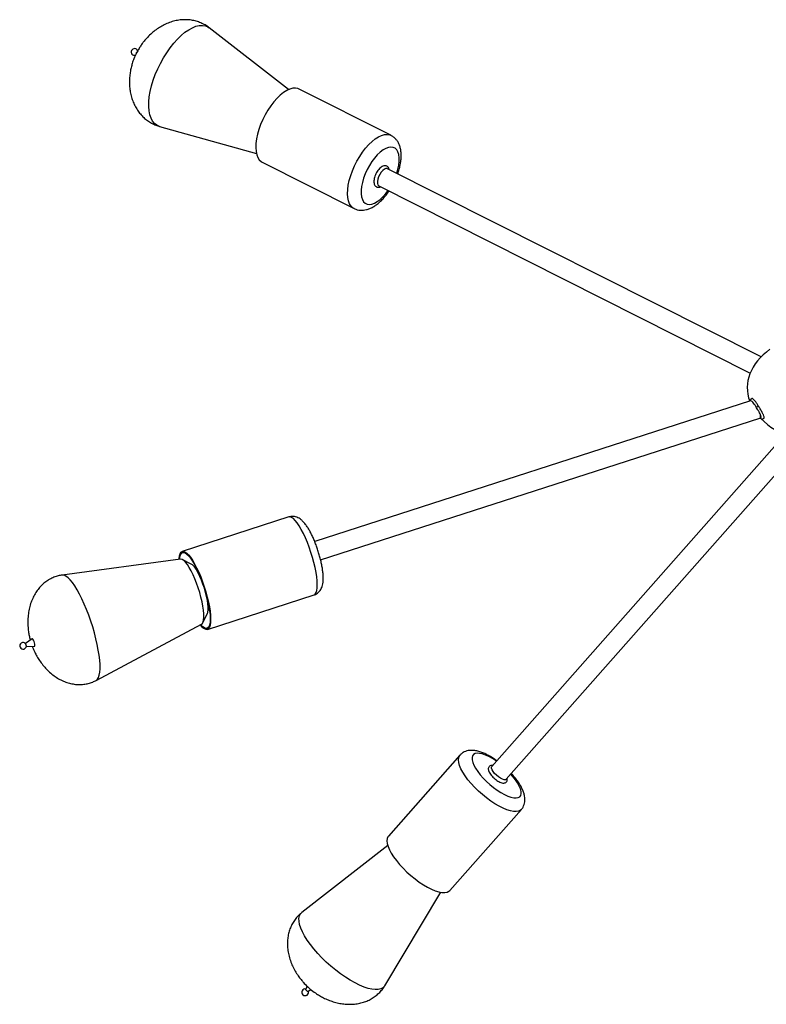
# Model space of a CAD drawing. Header units: millimetres. Extents: x 480 to 865, y 441 to 710.
# Tile 17 of 23: x 785 to 824, y 442 to 493. Entities that reach past the tile are written whole.
import ezdxf

# ---------------------------------------------------------------- set-up
doc = ezdxf.new("R2010")
doc.units = ezdxf.units.MM

msp = doc.modelspace()

# ---------------------------------------------------------------- linework, layer by layer
at = {"color": 7, "linetype": 'Continuous', "lineweight": 25}
for p, q in [((799.052, 489.287), (794.935, 492.486)), ((804.357, 486.912), (799.594, 489.312)), ((792.359, 487.374), (797.38, 485.968)), ((797.626, 485.55), (797.682, 485.517)), ((797.682, 485.517), (802.444, 483.117)), ((823.556, 475.417), (804.181, 485.181)), ((803.731, 484.288), (822.992, 474.581)), ((823.013, 473.142), (800.403, 465.843)), ((800.71, 464.892), (823.494, 472.247)), ((823.496, 472.248), (823.544, 472.267)), ((824.775, 471.367), (809.586, 454.176)), ((810.336, 453.514), (825.745, 470.955)), ((799.063, 467.118), (793.531, 465.332)), ((793.436, 464.938), (787.306, 464.107)), ((793.997, 464.678), (793.534, 464.916)), ((794.229, 464.543), (794.145, 464.546)), ((794.836, 461.288), (800.369, 463.074)), ((794.875, 462.284), (794.941, 462.336)), ((794.596, 461.627), (794.832, 462.091)), ((789.07, 458.642), (794.529, 461.553)), ((785.746, 460.797), (785.397, 460.556)), ((785.445, 460.406), (785.869, 460.415)), ((807.936, 454.762), (804.225, 450.562)), ((807.41, 447.748), (811.12, 451.948)), ((804.189, 450.081), (799.739, 446.607)), ((804.037, 442.809), (806.937, 447.653)), ((800.015, 442.78), (799.945, 442.625)), ((800.061, 442.523), (800.206, 442.611))]:
    msp.add_line(p, q, dxfattribs=at)
at = {"color": 8, "linetype": 'Continuous', "lineweight": 25, "flags": 128}
for points in [[(792.359, 487.374), (792.352, 487.375), (792.216, 487.434), (792.097, 487.524), (791.996, 487.645), (791.914, 487.796), (791.853, 487.974), (791.813, 488.177), (791.795, 488.403), (791.798, 488.649), (791.824, 488.912), (791.871, 489.188), (791.939, 489.474), (792.028, 489.766), (792.135, 490.062), (792.26, 490.356), (792.401, 490.646), (792.557, 490.927), (792.725, 491.196), (792.903, 491.45), (793.089, 491.686), (793.281, 491.9), (793.476, 492.091), (793.672, 492.254), (793.867, 492.389), (794.057, 492.494), (794.241, 492.567), (794.416, 492.608), (794.58, 492.616), (794.731, 492.59), (794.867, 492.532), (794.935, 492.486)], [(802.444, 483.117), (802.388, 483.15), (802.292, 483.24), (802.215, 483.359), (802.158, 483.507), (802.122, 483.681), (802.108, 483.878), (802.116, 484.094), (802.146, 484.326), (802.198, 484.57), (802.27, 484.821), (802.361, 485.076), (802.471, 485.329), (802.596, 485.577), (802.735, 485.816), (802.885, 486.041), (803.044, 486.248), (803.209, 486.434), (803.378, 486.596), (803.547, 486.731), (803.713, 486.836), (803.874, 486.911), (804.027, 486.953), (804.169, 486.961), (804.298, 486.937), (804.357, 486.912)], [(804.655, 484.942), (804.717, 485.155), (804.76, 485.367), (804.783, 485.567), (804.783, 485.75), (804.761, 485.913), (804.718, 486.05), (804.654, 486.16), (804.571, 486.24), (804.47, 486.289), (804.355, 486.304), (804.227, 486.286), (804.09, 486.235), (803.946, 486.153), (803.798, 486.04), (803.651, 485.9), (803.507, 485.736), (803.369, 485.551), (803.241, 485.35), (803.126, 485.137), (803.025, 484.917), (802.942, 484.694), (802.877, 484.474), (802.834, 484.262), (802.812, 484.062), (802.811, 483.879), (802.833, 483.717), (802.876, 483.579), (802.94, 483.469), (803.023, 483.389)], [(803.023, 483.389), (803.124, 483.341), (803.239, 483.325), (803.367, 483.343), (803.504, 483.394), (803.648, 483.477), (803.796, 483.589), (803.943, 483.729), (804.087, 483.893), (804.205, 484.049)], [(800.369, 463.074), (800.375, 463.076), (800.434, 463.117), (800.48, 463.193), (800.513, 463.301), (800.533, 463.439), (800.538, 463.606), (800.53, 463.799), (800.507, 464.013), (800.472, 464.247), (800.423, 464.494), (800.362, 464.752), (800.29, 465.016), (800.208, 465.281), (800.118, 465.544), (800.021, 465.798), (799.919, 466.04), (799.813, 466.267), (799.705, 466.473), (799.598, 466.656), (799.493, 466.812), (799.392, 466.938), (799.296, 467.033), (799.207, 467.095), (799.127, 467.123), (799.063, 467.118)], [(788.205, 463.113), (788.08, 463.338), (787.957, 463.539), (787.835, 463.713), (787.718, 463.857), (787.607, 463.97), (787.502, 464.05), (787.406, 464.096), (787.319, 464.108), (787.306, 464.107)], [(789.07, 458.642), (789.074, 458.644), (789.138, 458.701), (789.191, 458.791), (789.231, 458.914), (789.257, 459.067), (789.269, 459.25), (789.267, 459.459), (789.251, 459.692), (789.222, 459.946), (789.179, 460.218), (789.124, 460.504), (789.056, 460.801), (788.977, 461.105), (788.887, 461.413), (788.789, 461.719), (788.682, 462.022), (788.569, 462.316), (788.451, 462.598), (788.329, 462.865), (788.205, 463.113)], [(811.12, 451.947), (811.073, 451.905), (810.977, 451.859), (810.857, 451.838), (810.713, 451.844), (810.55, 451.875), (810.368, 451.931), (810.173, 452.012), (809.966, 452.116), (809.752, 452.241), (809.534, 452.385), (809.316, 452.545), (809.102, 452.72), (808.895, 452.905), (808.699, 453.098), (808.516, 453.296), (808.352, 453.494), (808.207, 453.69), (808.085, 453.88), (807.988, 454.062), (807.917, 454.231), (807.873, 454.385), (807.858, 454.522), (807.872, 454.638), (807.913, 454.733), (807.935, 454.761)], [(808.821, 454.864), (808.717, 454.845), (808.638, 454.799), (808.586, 454.73), (808.562, 454.637), (808.566, 454.524), (808.599, 454.392), (808.659, 454.245), (808.746, 454.086), (808.857, 453.919), (808.99, 453.746), (809.142, 453.573), (809.309, 453.403), (809.488, 453.239), (809.675, 453.086), (809.866, 452.946), (810.056, 452.824), (810.241, 452.721), (810.417, 452.64), (810.58, 452.583), (810.727, 452.551), (810.853, 452.545), (810.957, 452.565), (811.036, 452.61), (811.088, 452.68), (811.112, 452.772), (811.108, 452.885), (811.075, 453.017), (811.015, 453.164), (810.928, 453.323), (810.817, 453.491), (810.685, 453.663), (810.577, 453.787)], [(809.828, 454.449), (809.809, 454.463), (809.619, 454.585), (809.434, 454.688), (809.257, 454.769), (809.094, 454.826), (808.948, 454.858), (808.821, 454.864)], [(809.596, 454.232), (809.597, 454.232), (809.629, 454.224)], [(801.004, 444.033), (800.775, 444.255), (800.559, 444.483), (800.359, 444.713), (800.178, 444.943), (800.017, 445.169), (799.88, 445.388), (799.767, 445.598), (799.681, 445.796), (799.622, 445.98), (799.59, 446.148), (799.587, 446.296), (799.612, 446.424), (799.666, 446.53), (799.739, 446.607)], [(804.037, 442.809), (804.021, 442.784), (803.94, 442.702), (803.833, 442.644), (803.701, 442.612), (803.545, 442.605), (803.368, 442.624), (803.172, 442.669), (802.96, 442.739), (802.733, 442.833), (802.495, 442.95), (802.248, 443.088), (801.997, 443.246), (801.744, 443.422), (801.492, 443.613), (801.244, 443.818), (801.004, 444.033)]]:
    msp.add_lwpolyline(points, dxfattribs=at)
at = {"color": 7, "linetype": 'Continuous', "lineweight": 25, "flags": 128}
for points in [[(799.594, 489.312), (799.536, 489.337), (799.407, 489.361), (799.265, 489.353), (799.112, 489.311), (798.951, 489.236), (798.784, 489.131), (798.616, 488.996), (798.447, 488.834), (798.282, 488.648), (798.123, 488.441), (797.972, 488.216), (797.833, 487.977), (797.708, 487.729), (797.599, 487.476), (797.507, 487.221), (797.435, 486.97), (797.384, 486.726), (797.354, 486.494), (797.345, 486.278), (797.359, 486.081), (797.395, 485.907), (797.452, 485.759), (797.53, 485.64), (797.626, 485.55)], [(804.181, 485.181), (804.161, 485.189), (804.093, 485.189), (804.015, 485.155), (803.932, 485.09), (803.851, 484.999), (803.778, 484.888), (803.718, 484.766), (803.676, 484.641), (803.654, 484.524), (803.655, 484.422), (803.678, 484.343), (803.722, 484.293), (803.731, 484.288)], [(793.364, 464.928), (793.367, 464.967), (793.387, 465.105), (793.42, 465.213), (793.466, 465.289), (793.525, 465.33), (793.595, 465.337), (793.674, 465.309), (793.763, 465.247), (793.859, 465.152), (793.96, 465.026), (794.065, 464.87), (794.173, 464.687), (794.28, 464.481), (794.386, 464.254), (794.488, 464.012), (794.585, 463.757), (794.675, 463.495), (794.757, 463.23), (794.829, 462.966), (794.89, 462.708), (794.939, 462.46), (794.975, 462.227), (794.997, 462.013), (795.005, 461.82), (795, 461.653), (794.98, 461.514), (794.947, 461.407), (794.901, 461.331), (794.842, 461.29), (794.772, 461.283), (794.692, 461.311), (794.604, 461.373), (794.508, 461.468), (794.465, 461.519)], [(793.391, 464.931), (793.409, 465.055), (793.441, 465.16), (793.486, 465.233), (793.543, 465.273), (793.611, 465.28), (793.689, 465.253), (793.775, 465.193), (793.868, 465.1), (793.967, 464.977), (794.069, 464.825), (794.173, 464.648), (794.277, 464.448), (794.38, 464.228), (794.479, 463.992), (794.574, 463.745), (794.661, 463.49), (794.741, 463.232), (794.811, 462.976), (794.87, 462.725), (794.917, 462.484), (794.952, 462.258), (794.974, 462.049), (794.982, 461.862), (794.977, 461.7), (794.958, 461.565), (794.925, 461.46), (794.881, 461.387), (794.824, 461.347), (794.756, 461.34), (794.678, 461.367), (794.592, 461.427), (794.499, 461.52), (794.489, 461.531)], [(793.993, 464.322), (793.895, 464.497), (793.798, 464.647), (793.705, 464.768), (793.617, 464.858), (793.536, 464.915), (793.463, 464.938), (793.436, 464.938)], [(794.529, 461.553), (794.578, 461.598), (794.616, 461.677), (794.641, 461.788), (794.652, 461.929), (794.649, 462.097), (794.633, 462.287), (794.602, 462.497), (794.559, 462.722), (794.503, 462.958), (794.437, 463.199), (794.361, 463.442), (794.276, 463.68), (794.186, 463.909), (794.091, 464.124), (793.993, 464.322)], [(794.832, 462.091), (794.834, 462.094), (794.861, 462.179), (794.876, 462.295), (794.876, 462.439), (794.862, 462.606), (794.834, 462.793), (794.794, 462.995), (794.742, 463.206), (794.679, 463.421), (794.607, 463.634), (794.529, 463.84), (794.445, 464.034), (794.359, 464.211)], [(785.814, 460.729), (785.784, 460.777), (785.758, 460.798), (785.746, 460.797)], [(785.869, 460.415), (785.882, 460.424), (785.889, 460.459), (785.884, 460.517), (785.868, 460.589), (785.844, 460.663), (785.814, 460.729)], [(785.418, 460.527), (785.407, 460.545), (785.406, 460.546)], [(810.336, 453.514), (810.295, 453.491), (810.227, 453.491), (810.139, 453.517), (810.038, 453.568), (809.931, 453.639), (809.827, 453.725), (809.732, 453.82), (809.654, 453.917), (809.6, 454.009), (809.571, 454.088), (809.572, 454.15), (809.586, 454.176)], [(804.225, 450.562), (804.203, 450.533), (804.161, 450.438), (804.147, 450.322), (804.162, 450.185), (804.206, 450.031), (804.277, 449.862), (804.374, 449.68), (804.496, 449.49), (804.641, 449.294), (804.806, 449.096), (804.988, 448.898), (805.184, 448.705), (805.391, 448.52), (805.606, 448.345), (805.824, 448.185), (806.041, 448.041), (806.255, 447.916), (806.462, 447.812), (806.658, 447.731), (806.839, 447.675), (807.002, 447.644), (807.146, 447.638), (807.266, 447.659), (807.362, 447.705), (807.41, 447.748)], [(799.983, 442.56), (799.963, 442.581), (799.949, 442.602), (799.944, 442.619), (799.945, 442.625)]]:
    msp.add_lwpolyline(points, dxfattribs=at)
at = {"color": 7, "linetype": 'Continuous', "lineweight": 25}
for centre, radius, start, end in [((791.059, 491.234), 0.173, 152.5357, 286.3514), ((791.059, 491.234), 0.173, 20.8995, 152.5357), ((791.276, 491.125), 0.141, 130.163, 176.9001), ((823.459, 472.766), 0.135, 112.9073, 172.8592), ((793.367, 463.817), 1.067, 21.6294, 53.7638), ((785.274, 460.434), 0.173, 40.4565, 287.8913), ((785.274, 460.434), 0.173, 287.8913, 355.3261), ((785.218, 460.417), 0.229, 0.793, 28.9117), ((799.909, 442.468), 0.173, 76.2303, 20.847), ((800.056, 442.616), 0.0932, 217.4749, 272.593)]:
    msp.add_arc(centre, radius, start, end, dxfattribs=at)
at = {"color": 8, "linetype": 'Continuous', "lineweight": 25}
msp.add_arc((803.701, 484.301), 0.0851, 272.1393, 334.3943, dxfattribs=at)
at = {"color": 7, "linetype": 'Continuous', "lineweight": 25}
for centre, major_axis, ratio, start_param, end_param in [((827.838, 473.817), (5, 0), 0.62, 2.440517, 3.36635), ((823.323, 472.717), (-0.172, 0.47), 0.243775, 3.131991, 3.924963), ((827.838, 473.817), (5, 0), 0.62, 3.685353, 4.599147)]:
    msp.add_ellipse(centre, major_axis=major_axis, ratio=ratio, start_param=start_param, end_param=end_param, dxfattribs=at)
for points, knots in [([(794.937, 492.481), (794.916, 492.498), (794.832, 492.569), (794.665, 492.668), (794.437, 492.775), (794.196, 492.852), (793.944, 492.899), (793.683, 492.915), (793.415, 492.899), (793.142, 492.85), (792.867, 492.767), (792.602, 492.654), (792.35, 492.514), (792.114, 492.352), (791.892, 492.166), (791.691, 491.963), (791.527, 491.768), (791.395, 491.587), (791.274, 491.401), (791.201, 491.263), (791.159, 491.184)], [0, 0, 0, 0, 0.0176713, 0.0732913, 0.1289591, 0.1849888, 0.2416479, 0.2992935, 0.3582811, 0.4189662, 0.4817192, 0.5469662, 0.6080244, 0.670298, 0.7333985, 0.7963705, 0.856015, 0.8988898, 0.9416356, 1, 1, 1, 1]), ([(791.159, 491.184), (791.112, 491.085), (791.045, 490.944), (790.966, 490.726), (790.906, 490.533), (790.85, 490.297), (790.811, 490.044), (790.79, 489.777), (790.794, 489.503), (790.823, 489.228), (790.878, 488.958), (790.96, 488.698), (791.068, 488.452), (791.2, 488.224), (791.356, 488.016), (791.532, 487.831), (791.728, 487.671), (791.941, 487.538), (792.153, 487.437), (792.297, 487.394), (792.362, 487.375)], [0, 0, 0, 0, 0.0711959, 0.1009475, 0.1504693, 0.2024744, 0.258494, 0.3169078, 0.3767408, 0.4371458, 0.4974749, 0.5572764, 0.616281, 0.6743784, 0.7315907, 0.7880471, 0.8439599, 0.8996033, 0.9552946, 1, 1, 1, 1]), ([(804.709, 484.915), (804.735, 484.994), (804.787, 485.152), (804.842, 485.388), (804.879, 485.622), (804.893, 485.852), (804.882, 486.068), (804.847, 486.264), (804.79, 486.437), (804.712, 486.588), (804.615, 486.718), (804.498, 486.83), (804.405, 486.884), (804.357, 486.911)], [0, 0, 0, 0, 0.096722, 0.194988, 0.294682, 0.396324, 0.500272, 0.594485, 0.683148, 0.766063, 0.844635, 0.920521, 1, 1, 1, 1]), ([(804.268, 485.137), (804.267, 485.144), (804.263, 485.181), (804.234, 485.235), (804.179, 485.297), (804.104, 485.332), (804.021, 485.335), (803.939, 485.313), (803.855, 485.265), (803.768, 485.191), (803.684, 485.093), (803.61, 484.98), (803.549, 484.856), (803.503, 484.73), (803.476, 484.605), (803.469, 484.486), (803.485, 484.386), (803.524, 484.305), (803.582, 484.248), (803.647, 484.218), (803.689, 484.219), (803.703, 484.22)], [0, 0, 0, 0, 0.011221, 0.064713, 0.113769, 0.166859, 0.216685, 0.267688, 0.32439, 0.385987, 0.447857, 0.508908, 0.569566, 0.630348, 0.691652, 0.754188, 0.818834, 0.871549, 0.920329, 0.972769, 1, 1, 1, 1]), ([(803.703, 484.22), (803.715, 484.219), (803.754, 484.217), (803.794, 484.228), (803.82, 484.243), (803.82, 484.243)], [0, 0, 0, 0, 0.300182, 0.989537, 1, 1, 1, 1]), ([(802.444, 483.118), (802.448, 483.116), (802.498, 483.086), (802.607, 483.051), (802.765, 483.023), (802.928, 483.025), (803.092, 483.054), (803.26, 483.11), (803.432, 483.196), (803.606, 483.31), (803.779, 483.453), (803.947, 483.62), (804.104, 483.808), (804.208, 483.943), (804.256, 484.019), (804.258, 484.022)], [0, 0, 0, 0, 0.006517, 0.085045, 0.162585, 0.240853, 0.321961, 0.407849, 0.499755, 0.597193, 0.697677, 0.798018, 0.897161, 0.99513, 1, 1, 1, 1]), ([(823.076, 473.259), (823.067, 473.255), (823.045, 473.245), (823.012, 473.214), (822.989, 473.182), (822.992, 473.141), (822.992, 473.135)], [0, 0, 0, 0, 0.154346, 0.357321, 0.915311, 1, 1, 1, 1]), ([(823.325, 472.783), (823.297, 472.828), (823.242, 472.916), (823.159, 473.032), (823.087, 473.113), (823.036, 473.149), (823.02, 473.139), (823.015, 473.136)], [0, 0, 0, 0, 0.217861, 0.435828, 0.66823, 0.89868, 1, 1, 1, 1]), ([(823.406, 472.89), (823.379, 472.933), (823.317, 473.03), (823.226, 473.157), (823.144, 473.239), (823.092, 473.272), (823.079, 473.256), (823.077, 473.254)], [0, 0, 0, 0, 0.198702, 0.450942, 0.697405, 0.957343, 1, 1, 1, 1]), ([(823.703, 472.246), (823.705, 472.246), (823.722, 472.248), (823.716, 472.301), (823.681, 472.401), (823.611, 472.544), (823.514, 472.715), (823.442, 472.833), (823.406, 472.89)], [0, 0, 0, 0, 0.024456, 0.213426, 0.405299, 0.592771, 0.802544, 1, 1, 1, 1]), ([(823.526, 472.414), (823.509, 472.45), (823.472, 472.528), (823.399, 472.66), (823.347, 472.747), (823.325, 472.783)], [0, 0, 0, 0, 0.34374, 0.729207, 1, 1, 1, 1]), ([(823.542, 472.272), (823.549, 472.276), (823.567, 472.285), (823.556, 472.338), (823.535, 472.392), (823.526, 472.414)], [0, 0, 0, 0, 0.300227, 0.716296, 1, 1, 1, 1]), ([(823.505, 472.251), (823.517, 472.242), (823.55, 472.219), (823.6, 472.207), (823.658, 472.21), (823.689, 472.233), (823.706, 472.245)], [0, 0, 0, 0, 0.208418, 0.537426, 0.751922, 1, 1, 1, 1]), ([(800.367, 463.074), (800.369, 463.074), (800.416, 463.084), (800.499, 463.13), (800.603, 463.207), (800.684, 463.302), (800.746, 463.406), (800.792, 463.523), (800.825, 463.658), (800.845, 463.822), (800.847, 464.016), (800.831, 464.232), (800.801, 464.456), (800.759, 464.684), (800.706, 464.916), (800.644, 465.149), (800.572, 465.383), (800.493, 465.613), (800.407, 465.838), (800.316, 466.053), (800.219, 466.256), (800.117, 466.445), (800.01, 466.62), (799.893, 466.782), (799.775, 466.913), (799.655, 467.013), (799.54, 467.082), (799.419, 467.128), (799.292, 467.15), (799.171, 467.148), (799.097, 467.125), (799.066, 467.115)], [0, 0, 0, 0, 0.001245, 0.028032, 0.053632, 0.078919, 0.104991, 0.133251, 0.165762, 0.205321, 0.25215, 0.297581, 0.340379, 0.381685, 0.42217, 0.462201, 0.502004, 0.541747, 0.58155, 0.621547, 0.661927, 0.702968, 0.745129, 0.789256, 0.836991, 0.872086, 0.901873, 0.929211, 0.955315, 0.980879, 1, 1, 1, 1]), ([(787.307, 464.105), (787.238, 464.094), (787.09, 464.071), (786.871, 463.997), (786.653, 463.894), (786.448, 463.76), (786.258, 463.599), (786.086, 463.41), (785.931, 463.195), (785.798, 462.955), (785.688, 462.691), (785.602, 462.405), (785.545, 462.095), (785.519, 461.78), (785.523, 461.469), (785.55, 461.204), (785.591, 460.969), (785.623, 460.822), (785.647, 460.742), (785.65, 460.731)], [0, 0, 0, 0, 0.049624, 0.106305, 0.163225, 0.220726, 0.279301, 0.339411, 0.401474, 0.465856, 0.532885, 0.602885, 0.676286, 0.753938, 0.825067, 0.894617, 0.940858, 0.991916, 1, 1, 1, 1]), ([(785.756, 460.413), (785.776, 460.358), (785.812, 460.257), (785.892, 460.084), (785.993, 459.888), (786.134, 459.662), (786.301, 459.435), (786.493, 459.216), (786.706, 459.016), (786.936, 458.84), (787.176, 458.693), (787.425, 458.577), (787.676, 458.493), (787.928, 458.441), (788.178, 458.422), (788.423, 458.434), (788.661, 458.479), (788.879, 458.547), (789.011, 458.614), (789.071, 458.645)], [0, 0, 0, 0, 0.040866, 0.075322, 0.133425, 0.195641, 0.262504, 0.331283, 0.400229, 0.468187, 0.534503, 0.598876, 0.661255, 0.721775, 0.78071, 0.838434, 0.895394, 0.952082, 1, 1, 1, 1]), ([(808.483, 455.013), (808.444, 455.01), (808.358, 455.002), (808.226, 454.965), (808.097, 454.901), (807.998, 454.832), (807.953, 454.777), (807.938, 454.758)], [0, 0, 0, 0, 0.196074, 0.437273, 0.666185, 0.889368, 1, 1, 1, 1]), ([(809.851, 454.475), (809.809, 454.505), (809.701, 454.583), (809.523, 454.692), (809.321, 454.802), (809.118, 454.893), (808.913, 454.964), (808.718, 455.006), (808.574, 455.017), (808.5, 455.014), (808.483, 455.013)], [0, 0, 0, 0, 0.088172, 0.229527, 0.372963, 0.519666, 0.671291, 0.829652, 0.961938, 1, 1, 1, 1]), ([(809.596, 454.231), (809.574, 454.23), (809.53, 454.228), (809.468, 454.196), (809.422, 454.141), (809.404, 454.073), (809.408, 454.001), (809.433, 453.92), (809.483, 453.826), (809.557, 453.725), (809.647, 453.627), (809.747, 453.535), (809.854, 453.454), (809.962, 453.389), (810.067, 453.341), (810.161, 453.317), (810.242, 453.317), (810.305, 453.338), (810.353, 453.377), (810.385, 453.43), (810.394, 453.495), (810.392, 453.541), (810.383, 453.566), (810.383, 453.567)], [0, 0, 0, 0, 0.042385, 0.085558, 0.128148, 0.171439, 0.215959, 0.268631, 0.32974, 0.390209, 0.449102, 0.507319, 0.565498, 0.624062, 0.683724, 0.745828, 0.797387, 0.840685, 0.872633, 0.909413, 0.952351, 0.998526, 1, 1, 1, 1]), ([(809.631, 454.227), (809.622, 454.229), (809.61, 454.233), (809.599, 454.231), (809.596, 454.231)], [0, 0, 0, 0, 0.748579, 1, 1, 1, 1]), ([(811.118, 451.946), (811.12, 451.947), (811.158, 451.982), (811.211, 452.071), (811.271, 452.203), (811.301, 452.344), (811.308, 452.49), (811.291, 452.644), (811.249, 452.811), (811.179, 452.991), (811.08, 453.182), (810.958, 453.376), (810.815, 453.567), (810.695, 453.713), (810.619, 453.793), (810.6, 453.813)], [0, 0, 0, 0, 0.0031964, 0.0758732, 0.1466174, 0.2176784, 0.2917333, 0.3717922, 0.4609328, 0.5602335, 0.6653437, 0.7687068, 0.8693112, 0.9678236, 1, 1, 1, 1]), ([(799.742, 446.604), (799.704, 446.575), (799.601, 446.496), (799.456, 446.341), (799.309, 446.145), (799.188, 445.928), (799.093, 445.694), (799.027, 445.445), (798.99, 445.182), (798.983, 444.906), (799.009, 444.621), (799.069, 444.327), (799.16, 444.04), (799.279, 443.763), (799.42, 443.504), (799.572, 443.275), (799.721, 443.085), (799.891, 442.891), (800.022, 442.769), (800.106, 442.691)], [0, 0, 0, 0, 0.03246, 0.087612, 0.142876, 0.198584, 0.255108, 0.312856, 0.372218, 0.433564, 0.497258, 0.563706, 0.633468, 0.698287, 0.764012, 0.828967, 0.880944, 0.923998, 1, 1, 1, 1]), ([(800.106, 442.691), (800.195, 442.616), (800.32, 442.512), (800.52, 442.374), (800.698, 442.263), (800.922, 442.146), (801.167, 442.041), (801.431, 441.953), (801.706, 441.888), (801.985, 441.85), (802.264, 441.84), (802.537, 441.86), (802.8, 441.909), (803.049, 441.986), (803.281, 442.09), (803.495, 442.22), (803.689, 442.374), (803.858, 442.552), (803.974, 442.7), (804.025, 442.792), (804.036, 442.813)], [0, 0, 0, 0, 0.0767501, 0.1081292, 0.1606727, 0.2160948, 0.2757517, 0.3377002, 0.4006568, 0.4635915, 0.5257932, 0.5868347, 0.6465212, 0.7048419, 0.7619285, 0.8180215, 0.8734415, 0.9285644, 0.9837997, 1, 1, 1, 1])]:
    msp.add_open_spline(points, degree=3, knots=knots, dxfattribs=at)

doc.saveas('drawing.dxf')
